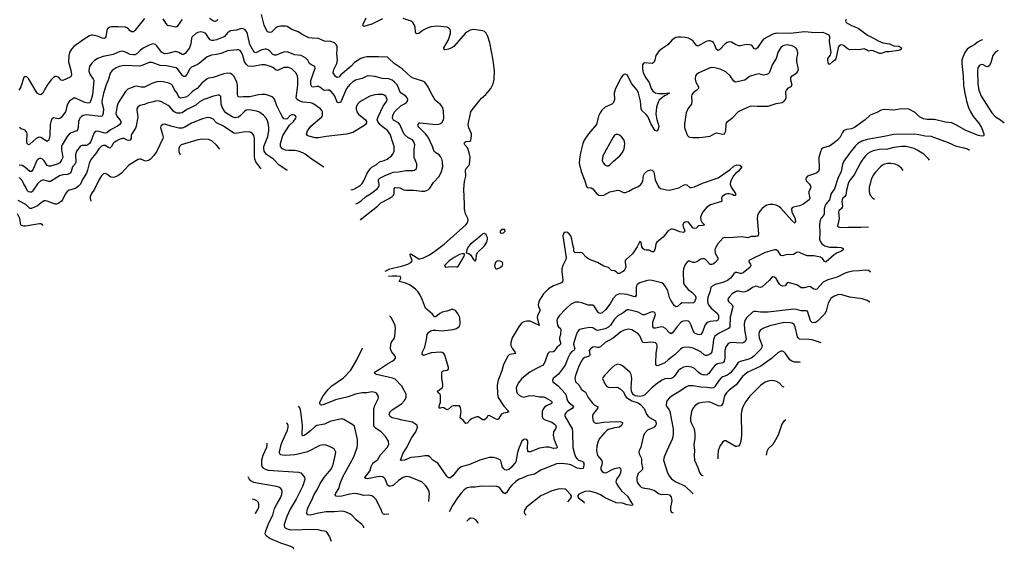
# Model space of a CAD drawing. Header units: inches. Extents: x 884691 to 1028259, y 526745 to 653629.
# Tile 118 of 241: x 963919 to 976481, y 532633 to 539387. Entities that reach past the tile are written whole.
import ezdxf

# ---------------------------------------------------------------- set-up
doc = ezdxf.new("R2010")
doc.units = ezdxf.units.IN
doc.header["$MEASUREMENT"] = 0
doc.layers.add('A9563', color=7, linetype='Continuous')
doc.layers.add('A9573', color=7, linetype='Continuous')

msp = doc.modelspace()

# ---------------------------------------------------------------- linework, layer by layer
at = {"layer": 'A9563', "color": 6}
for points, elevation in [([(968266, 536830), (968286, 536850), (968484, 537010), (968527, 537050), (968635, 537105), (968670, 537130), (968688, 537150), (968697, 537170), (968697, 537230), (968710, 537245), (968770, 537244), (968819, 537219), (968850, 537212), (968947, 537213), (969050, 537198), (969090, 537200), (969110, 537207), (969130, 537219), (969150, 537240), (969199, 537310), (969270, 537388), (969301, 537450), (969318, 537510), (969315, 537575), (969306, 537610), (969290, 537642), (969270, 537665), (969229, 537690), (969208, 537708), (969187, 537770), (969130, 537890), (969098, 537930), (969015, 538010), (969004, 538030), (969001, 538050), (969010, 538070), (969028, 538072), (969230, 538050), (969265, 538055), (969290, 538065), (969310, 538081), (969327, 538110), (969331, 538130), (969326, 538226), (969313, 538273), (969287, 538307), (969250, 538334), (969222, 538362), (969170, 538450), (969131, 538530), (969086, 538590), (969064, 538604), (968941, 538641), (968910, 538657), (968800, 538760), (968695, 538830), (968630, 538894), (968610, 538907), (968495, 538915), (968348, 538912), (968310, 538905), (968270, 538890), (968190, 538839), (968147, 538793), (968015, 538685), (967990, 538656), (967970, 538649), (967950, 538663), (967920, 538710), (967929, 538750), (967966, 538830), (967973, 538870), (967966, 538950), (967971, 539011), (967968, 539048), (967957, 539070), (967935, 539090), (967890, 539108), (967810, 539114), (967730, 539148), (967650, 539151), (967610, 539157), (967533, 539193), (967470, 539230), (967390, 539261), (967330, 539302), (967310, 539306), (967250, 539304), (967210, 539296), (967181, 539279), (967132, 539228), (967110, 539223), (967090, 539228), (967077, 539237), (967039, 539319), (967006, 539454)], 2300), ([(965510, 539401), (965390, 539249), (965370, 539233), (965350, 539231), (965330, 539243), (965298, 539278), (965270, 539290), (965170, 539297), (965090, 539294), (965068, 539290), (965041, 539270), (965030, 539248), (965018, 539170), (965010, 539157), (964992, 539148), (964970, 539151), (964910, 539175), (964850, 539190), (964830, 539189), (964810, 539180), (964742, 539138), (964610, 539044), (964578, 539010), (964553, 538967), (964544, 538930), (964543, 538850), (964570, 538744), (964578, 538690), (964575, 538665), (964564, 538656), (964470, 538610), (964450, 538614), (964417, 538650), (964390, 538663), (964370, 538661), (964352, 538650), (964321, 538619), (964268, 538552), (964238, 538502), (964215, 538450), (964190, 538428), (964170, 538431), (964143, 538450), (964030, 538638), (964010, 538658), (963990, 538664), (963970, 538650), (963932, 538530), (963909, 538490)], 2300), ([(965990, 539390), (965973, 539370), (965930, 539302), (965910, 539293), (965830, 539307), (965810, 539315), (965783, 539343), (965750, 539398)], 2300), ([(966447, 539390), (966430, 539372), (966415, 539365), (966390, 539367), (966341, 539401)], 2300), ([(968550, 539398), (968410, 539328), (968310, 539300), (968300, 539310), (968302, 539330), (968339, 539410)], 2200), ([(968582, 536181), (968641, 536210), (968790, 536244), (968870, 536270), (968910, 536289), (968926, 536310), (968924, 536330), (968905, 536370), (968901, 536390), (968903, 536397), (968910, 536400), (969010, 536335), (969030, 536335), (969072, 536348), (969138, 536382), (969199, 536421), (969334, 536526), (969611, 536769), (969629, 536790), (969638, 536810), (969641, 536830), (969638, 536850), (969609, 536909), (969594, 536970), (969595, 537035), (969586, 537226), (969596, 537324), (969612, 537390), (969608, 537470), (969617, 537490), (969653, 537530), (969658, 537542), (969666, 537634), (969655, 537690), (969643, 537730), (969631, 537751), (969597, 537790), (969589, 537810), (969597, 537823), (969610, 537833), (969663, 537837), (969673, 537847), (969680, 537870), (969685, 537910), (969682, 537930), (969649, 538009), (969642, 538050), (969648, 538092), (969675, 538210), (969690, 538238), (969810, 538385), (969866, 538434), (969931, 538509), (969958, 538570), (969974, 538630), (969979, 538730), (969961, 538870), (969916, 539090), (969890, 539172), (969870, 539216), (969850, 539236), (969826, 539246), (969710, 539263), (969666, 539254), (969630, 539234), (969603, 539210), (969457, 539043), (969432, 539028), (969390, 539012), (969343, 539003), (969330, 539010), (969332, 539030), (969390, 539132), (969415, 539210), (969414, 539250), (969407, 539267), (969390, 539284), (969372, 539292), (969250, 539303), (969163, 539297), (969110, 539276), (969067, 539253), (969010, 539211), (968990, 539206), (968975, 539215), (968970, 539222), (968963, 539290), (968956, 539316), (968935, 539350), (968913, 539370), (968810, 539404)], 2200), ([(968208, 537040), (968230, 537046), (968279, 537081), (968330, 537128), (968396, 537164), (968484, 537236), (968496, 537250), (968506, 537274), (968507, 537290), (968495, 537330), (968496, 537350), (968513, 537367), (968590, 537404), (968690, 537444), (968750, 537447), (968850, 537462), (968937, 537463), (968958, 537470), (968981, 537490), (968988, 537510), (968986, 537550), (968951, 537631), (968952, 537730), (968960, 537790), (968949, 537829), (968930, 537853), (968870, 537883), (968830, 537921), (968810, 537954), (968771, 538051), (968751, 538071), (968690, 538107), (968675, 538130), (968680, 538170), (968705, 538215), (968787, 538293), (968830, 538312), (968856, 538330), (968867, 538350), (968870, 538370), (968863, 538390), (968844, 538410), (968785, 538450), (968770, 538470), (968747, 538530), (968730, 538559), (968703, 538590), (968670, 538616), (968630, 538631), (968550, 538636), (968450, 538662), (968370, 538670), (968350, 538666), (968290, 538637), (968204, 538616), (968170, 538594), (968130, 538559), (968090, 538510), (968021, 538350), (968010, 538335), (967986, 538326), (967970, 538335), (967938, 538410), (967920, 538440), (967890, 538474), (967870, 538487), (967850, 538490), (967810, 538486), (967791, 538491), (967750, 538525), (967730, 538534), (967710, 538535), (967670, 538527), (967648, 538530), (967635, 538555), (967635, 538610), (967690, 538770), (967683, 538790), (967634, 538814), (967616, 538830), (967594, 538870), (967570, 538895), (967510, 538931), (967430, 538938), (967330, 538975), (967286, 538974), (967190, 538935), (967170, 538933), (967150, 538942), (967110, 538985), (967090, 539002), (967070, 539011), (967050, 539013), (967010, 539004), (966930, 538963), (966911, 538971), (966857, 539070), (966823, 539223), (966810, 539242), (966790, 539260), (966770, 539272), (966750, 539275), (966685, 539255), (966610, 539243), (966570, 539219), (966530, 539174), (966516, 539164), (966430, 539128), (966390, 539121), (966370, 539123), (966350, 539132), (966332, 539152), (966293, 539210), (966270, 539223), (966230, 539230), (966190, 539222), (966166, 539210), (966121, 539170), (966110, 539150), (966102, 539078), (966087, 539030), (966030, 538954), (966010, 538942), (965990, 538943), (965950, 538968), (965910, 538980), (965890, 538979), (965810, 538955), (965770, 538953), (965730, 538974), (965670, 539052), (965650, 539070), (965617, 539077), (965570, 539064), (965496, 539024), (965461, 538999), (965413, 538950), (965390, 538940), (965370, 538938), (965330, 538944), (965270, 538974), (965230, 538985), (965190, 538976), (965110, 538943), (964984, 538916), (964910, 538890), (964870, 538862), (964837, 538830), (964810, 538790), (964804, 538770), (964803, 538730), (964812, 538692), (964855, 538630), (964863, 538610), (964847, 538430), (964831, 538369), (964812, 538328), (964790, 538321), (964749, 538329), (964630, 538388), (964610, 538387), (964570, 538362), (964550, 538344), (964529, 538311), (964503, 538210), (964450, 538138), (964430, 538126), (964410, 538123), (964350, 538134), (964330, 538119), (964315, 538085), (964307, 538050), (964304, 537910), (964290, 537850), (964270, 537835), (964190, 537886), (964170, 537889), (964154, 537886), (964128, 537872), (964050, 537800), (964030, 537792), (964016, 537810), (964011, 537831), (964014, 537930), (964010, 537950), (963990, 537977), (963937, 537997), (963918, 538010)], 2400), ([(968143, 537217), (968170, 537220), (968192, 537228), (968259, 537270), (968290, 537296), (968310, 537330), (968351, 537429), (968393, 537490), (968410, 537507), (968470, 537542), (968510, 537574), (968570, 537590), (968606, 537610), (968662, 537650), (968681, 537670), (968695, 537710), (968695, 537770), (968686, 537810), (968646, 537926), (968613, 537973), (968543, 538023), (968513, 538050), (968487, 538087), (968481, 538110), (968491, 538150), (968556, 538284), (968604, 538350), (968606, 538370), (968601, 538390), (968590, 538410), (968570, 538425), (968551, 538431), (968490, 538433), (968450, 538428), (968385, 538410), (968290, 538358), (968249, 538330), (968230, 538308), (968214, 538270), (968212, 538250), (968220, 538210), (968240, 538180), (968333, 538110), (968345, 538090), (968344, 538070), (968331, 538050), (968308, 538032), (968170, 537950), (968090, 537927), (967830, 537897), (967730, 537879), (967690, 537882), (967610, 537903), (967591, 537911), (967578, 537930), (967590, 537970), (967634, 538030), (967772, 538150), (967783, 538170), (967783, 538210), (967775, 538230), (967757, 538250), (967657, 538317), (967630, 538325), (967530, 538335), (967476, 538356), (967453, 538373), (967445, 538390), (967468, 538550), (967469, 538629), (967465, 538670), (967444, 538710), (967390, 538760), (967350, 538778), (967290, 538778), (967210, 538740), (967190, 538745), (967150, 538777), (967130, 538787), (967050, 538812), (967010, 538811), (966890, 538790), (966836, 538796), (966814, 538814), (966787, 538850), (966768, 538930), (966748, 538970), (966730, 538993), (966710, 539002), (966690, 539004), (966570, 538990), (966490, 538957), (966430, 538943), (966365, 538935), (966310, 538913), (966210, 538830), (966170, 538806), (966110, 538783), (966090, 538762), (966050, 538688), (966030, 538664), (966010, 538662), (965990, 538679), (965937, 538757), (965914, 538774), (965790, 538797), (965710, 538801), (965610, 538843), (965570, 538843), (965492, 538808), (965450, 538795), (965250, 538803), (965190, 538789), (965150, 538772), (965101, 538739), (965073, 538707), (965052, 538630), (965022, 538558), (964988, 538450), (964968, 538350), (964969, 538329), (964988, 538248), (964986, 538194), (964976, 538164), (964965, 538155), (964950, 538154), (964770, 538174), (964730, 538165), (964707, 538153), (964685, 538130), (964668, 538090), (964666, 538010), (964658, 537982), (964647, 537970), (964576, 537944), (964551, 537929), (964524, 537896), (964460, 537790), (964453, 537770), (964452, 537730), (964468, 537630), (964458, 537602), (964430, 537563), (964396, 537544), (964310, 537518), (964290, 537518), (964270, 537529), (964230, 537589), (964210, 537607), (964190, 537618), (964170, 537618), (964150, 537605), (964139, 537590), (964090, 537479), (964070, 537453), (964050, 537451), (963985, 537505), (963950, 537526), (963913, 537533)], 2500), ([(967800, 537508), (967650, 537602), (967563, 537670), (967530, 537690), (967472, 537710), (967430, 537719), (967350, 537717), (967310, 537721), (967270, 537741), (967246, 537770), (967245, 537810), (967277, 537910), (967360, 538040), (967413, 538090), (967444, 538130), (967445, 538150), (967430, 538168), (967410, 538175), (967390, 538174), (967370, 538163), (967330, 538124), (967310, 538117), (967290, 538124), (967270, 538147), (967250, 538185), (967201, 538290), (967172, 538372), (967150, 538397), (967099, 538419), (967050, 538431), (967012, 538432), (966968, 538428), (966856, 538404), (966770, 538404), (966730, 538400), (966710, 538404), (966704, 538410), (966698, 538438), (966698, 538550), (966689, 538589), (966678, 538618), (966650, 538667), (966630, 538687), (966610, 538700), (966570, 538707), (966524, 538696), (966389, 538651), (966330, 538640), (966310, 538632), (966244, 538576), (966182, 538510), (966130, 538474), (966070, 538416), (966039, 538401), (965990, 538389), (965970, 538387), (965950, 538399), (965930, 538450), (965893, 538493), (965867, 538547), (965850, 538566), (965810, 538582), (965750, 538594), (965710, 538599), (965670, 538594), (965606, 538574), (965512, 538528), (965470, 538528), (965410, 538538), (965390, 538536), (965340, 538520), (965299, 538501), (965267, 538470), (965175, 538325), (965162, 538290), (965145, 538190), (965157, 538157), (965198, 538110), (965209, 538090), (965209, 538070), (965197, 538050), (965169, 538030), (965076, 537984), (965030, 537944), (965010, 537941), (964910, 537966), (964881, 537959), (964863, 537937), (964825, 537835), (964810, 537808), (964790, 537790), (964770, 537782), (964717, 537783), (964702, 537778), (964690, 537770), (964645, 537710), (964631, 537669), (964637, 537570), (964628, 537550), (964591, 537510), (964575, 537450), (964562, 537430), (964530, 537414), (964470, 537407), (964426, 537394), (964310, 537323), (964290, 537323), (964230, 537340), (964210, 537341), (964190, 537333), (964146, 537294), (964081, 537199), (964070, 537189), (964054, 537186), (964030, 537193), (964015, 537210), (963999, 537250), (963972, 537290), (963950, 537334), (963914, 537374)], 2600), ([(967334, 537465), (967328, 537470), (967231, 537530), (967156, 537610), (967068, 537668), (967040, 537710), (967032, 537748), (967035, 537770), (967083, 537897), (967098, 537970), (967098, 538010), (967088, 538070), (967075, 538110), (967064, 538130), (967029, 538169), (966970, 538210), (966941, 538221), (966850, 538239), (966810, 538232), (966790, 538221), (966736, 538164), (966710, 538144), (966670, 538136), (966630, 538147), (966550, 538200), (966530, 538219), (966503, 538270), (966488, 538310), (966486, 538406), (966470, 538423), (966450, 538426), (966390, 538412), (966270, 538369), (966210, 538334), (966165, 538295), (966099, 538261), (966050, 538242), (965990, 538200), (965970, 538193), (965930, 538195), (965904, 538204), (965882, 538222), (965836, 538276), (965814, 538294), (965730, 538340), (965690, 538353), (965650, 538350), (965606, 538334), (965550, 538323), (965510, 538304), (965450, 538291), (965425, 538270), (965415, 538250), (965412, 538230), (965424, 538184), (965425, 538150), (965403, 538030), (965395, 538005), (965350, 537930), (965343, 537910), (965340, 537870), (965330, 537852), (965310, 537847), (965290, 537851), (965250, 537870), (965230, 537872), (965190, 537859), (965150, 537839), (965122, 537818), (965110, 537806), (965090, 537768), (965070, 537750), (965050, 537756), (965010, 537781), (964990, 537784), (964964, 537776), (964930, 537742), (964890, 537679), (964846, 537630), (964824, 537596), (964806, 537554), (964786, 537470), (964772, 537430), (964719, 537350), (964693, 537290), (964670, 537263), (964630, 537234), (964550, 537212), (964523, 537197), (964498, 537162), (964467, 537090), (964450, 537070), (964410, 537041), (964390, 537033), (964370, 537033), (964270, 537073), (964250, 537077), (964230, 537075), (964210, 537065), (964147, 537013), (964070, 536977), (964050, 536979), (963996, 537030), (963901, 537081)], 2700), ([(966310, 538138), (966250, 538124), (966110, 538066), (966024, 538016), (965990, 538004), (965950, 538005), (965863, 538023), (965770, 538053), (965744, 538050), (965718, 538030), (965714, 538010), (965743, 537923), (965748, 537890), (965744, 537870), (965670, 537710), (965630, 537655), (965590, 537609), (965562, 537590), (965530, 537583), (965510, 537587), (965470, 537607), (965450, 537609), (965430, 537603), (965310, 537531), (965219, 537430), (965170, 537397), (965130, 537379), (965110, 537375), (965080, 537380), (965030, 537418), (965010, 537427), (964990, 537423), (964963, 537397), (964933, 537350), (964874, 537226), (964835, 537170), (964820, 537130), (964819, 537110), (964823, 537090), (964833, 537074)], 2800), ([(966998, 537488), (966997, 537490), (966933, 537573), (966919, 537610), (966914, 537650), (966916, 537810), (966913, 537873), (966905, 537910), (966890, 537934), (966870, 537949), (966850, 537956), (966770, 537953), (966676, 537936), (966650, 537940), (966520, 538030), (966430, 538070), (966382, 538122), (966350, 538137), (966310, 538138)], 2800), ([(966250, 537864), (966190, 537854), (965981, 537790), (965958, 537770), (965949, 537750), (965948, 537708), (965962, 537670), (965967, 537665)], 2900), ([(966474, 537735), (966430, 537787), (966370, 537842), (966330, 537860), (966250, 537864)], 2900), ([(964215, 536758), (964210, 536771), (964190, 536783), (964170, 536784), (963993, 536753), (963970, 536754), (963943, 536763), (963932, 536772), (963928, 536788), (963926, 536830), (963921, 536850), (963890, 536910)], 2800), ([(970000, 536298), (969990, 536290), (969978, 536250), (969982, 536230), (969990, 536214), (970000, 536211)], 2200), ([(970000, 534292), (969910, 534341), (969890, 534336), (969876, 534304), (969850, 534282), (969830, 534282), (969770, 534322), (969750, 534322), (969690, 534300), (969662, 534278), (969630, 534242), (969610, 534237), (969578, 534278), (969538, 534310), (969551, 534391), (969543, 534443), (969530, 534462), (969450, 534464), (969430, 534453), (969390, 534418), (969370, 534412), (969330, 534438), (969310, 534440), (969290, 534432), (969273, 534433), (969270, 534437), (969270, 534458), (969289, 534511), (969290, 534590), (969284, 534610), (969260, 534630), (969250, 534650), (969308, 534690), (969318, 534710), (969318, 534738), (969305, 534810), (969304, 534890), (969310, 534901), (969325, 534910), (969370, 534916), (969391, 534930), (969389, 534950), (969342, 535110), (969330, 535131), (969310, 535142), (969290, 535146), (969170, 535137), (969070, 535106), (969056, 535116), (969053, 535130), (969058, 535150), (969089, 535210), (969110, 535310), (969117, 535370), (969138, 535402), (969163, 535417), (969194, 535426), (969230, 535427), (969310, 535418), (969450, 535435), (969491, 535450), (969525, 535475), (969534, 535490), (969537, 535510), (969533, 535590), (969510, 535638), (969478, 535678), (969451, 535691), (969430, 535690), (969370, 535668), (969310, 535656), (969281, 535639), (969230, 535596), (969210, 535596), (969186, 535630), (969095, 535710), (969059, 535810), (969024, 535884), (969000, 535920), (968971, 535951), (968901, 536001), (968847, 536027), (968759, 536050), (968782, 536090), (968778, 536110), (968772, 536112), (968730, 536116), (968675, 536115), (968626, 536110)], 2200), ([(970000, 533793), (969964, 533804), (969910, 533805), (969791, 533769), (969650, 533711), (969550, 533683), (969510, 533651), (969447, 533570), (969410, 533543), (969390, 533544), (969370, 533564), (969253, 533730), (969190, 533770), (969150, 533811), (969130, 533824), (969090, 533826), (969010, 533810), (968910, 533803), (968830, 533770), (968784, 533764), (968779, 533770), (968784, 533790), (968809, 533850), (968855, 533925), (968922, 534058), (968972, 534130), (968993, 534190), (968990, 534210), (968969, 534230), (968930, 534252), (968798, 534278), (968750, 534294), (968671, 534311), (968645, 534325), (968633, 534350), (968636, 534370), (968648, 534390), (968670, 534410), (968790, 534488), (968830, 534530), (968849, 534570), (968850, 534610), (968795, 534715), (968710, 534801), (968676, 534816), (968470, 534863), (968454, 534870), (968447, 534890), (968510, 534928), (968610, 535000), (968673, 535030), (968697, 535050), (968712, 535070), (968713, 535090), (968668, 535148), (968651, 535191), (968653, 535250), (968664, 535276), (968697, 535323), (968706, 535350), (968712, 535450), (968710, 535481), (968703, 535510), (968660, 535590), (968638, 535609)], 2300), ([(969138, 533241), (969147, 533350), (969136, 533390), (969101, 533441), (969050, 533491), (968890, 533559), (968850, 533562), (968810, 533548), (968750, 533510), (968690, 533452), (968670, 533440), (968650, 533436), (968630, 533439), (968611, 533451), (968583, 533530), (968570, 533545), (968550, 533555), (968510, 533560), (968353, 533533), (968335, 533535), (968324, 533544), (968324, 533550), (968387, 533630), (968405, 533690), (968426, 533730), (968490, 533779), (968521, 533839), (968608, 533930), (968627, 533970), (968624, 534010), (968588, 534070), (968531, 534130), (968457, 534177), (968445, 534190), (968437, 534210), (968438, 534422), (968452, 534468), (968492, 534550), (968496, 534570), (968490, 534597), (968470, 534625), (968453, 534633), (968410, 534639), (968350, 534629), (968287, 534627), (968202, 534610), (968110, 534579), (967950, 534541), (967790, 534474), (967770, 534470), (967756, 534476), (967747, 534490), (967750, 534511), (967789, 534590), (967853, 534670), (967903, 534717), (968050, 534821), (968143, 534917), (968220, 535050), (968288, 535190), (968291, 535201)], 2400), ([(968628, 533082), (968575, 533075), (968561, 533081), (968550, 533094), (968528, 533150), (968461, 533270), (968438, 533298), (968410, 533314), (968370, 533321), (968310, 533318), (968230, 533339), (968190, 533343), (968130, 533336), (968031, 533309), (967990, 533304), (967957, 533310), (967946, 533326), (967953, 533350), (967990, 533410), (968007, 533470), (968042, 533558), (968182, 533810), (968225, 533930), (968231, 533970), (968229, 534031), (968190, 534204), (968170, 534222), (968055, 534290), (968030, 534296), (968010, 534294), (967890, 534265), (967810, 534228), (967710, 534211), (967690, 534200), (967630, 534142), (967570, 534095), (967550, 534084), (967530, 534080), (967523, 534090), (967521, 534101), (967528, 534210), (967507, 534390), (967495, 534435), (967476, 534456), (967476, 534456)], 2500), ([(968311, 532906), (968310, 532910), (968300, 532930), (968283, 532950), (968214, 533010), (968156, 533070), (968130, 533086), (968070, 533111), (968030, 533119), (967930, 533109), (967830, 533111), (967730, 533095), (967629, 533069), (967594, 533074), (967582, 533090), (967585, 533130), (967601, 533170), (967642, 533250), (967676, 533330), (967719, 533401), (967751, 533470), (967802, 533550), (967887, 533650), (967908, 533690), (967922, 533730), (967950, 533845), (967951, 533870), (967944, 533890), (967930, 533912), (967881, 533941), (967830, 533960), (967790, 533965), (967750, 533958), (967590, 533877), (967470, 533844), (967430, 533837), (967310, 533829), (967272, 533832), (967250, 533839), (967239, 533850), (967235, 533870), (967255, 533970), (967270, 534012), (967336, 534150), (967346, 534190), (967345, 534210), (967334, 534234), (967324, 534243)], 2600), ([(967071, 533988), (967073, 533970), (967066, 533930), (967021, 533830), (967006, 533770), (967004, 533710), (967008, 533688), (967020, 533670), (967050, 533653), (967090, 533644), (967478, 533618), (967507, 533607), (967551, 533551), (967555, 533530), (967551, 533511), (967530, 533444), (967445, 533270), (967370, 533145), (967326, 533050), (967295, 532950), (967293, 532930), (967296, 532916), (967305, 532905), (967330, 532892), (967370, 532882), (967670, 532890), (967724, 532884), (967770, 532871), (967810, 532869), (967823, 532863), (967833, 532853), (967872, 532792), (967893, 532737)], 2700), ([(967415, 532633), (967412, 532650), (967380, 532670), (967250, 532711), (967109, 532769), (967064, 532804), (967053, 532830), (967060, 532870), (967102, 532978), (967148, 533070), (967170, 533152), (967198, 533210), (967246, 533290), (967264, 533330), (967268, 533370), (967263, 533390), (967249, 533409), (967225, 533425), (967195, 533435), (966950, 533474), (966906, 533486), (966870, 533505), (966847, 533530), (966832, 533558)], 2800), ([(970000, 533432), (969810, 533437), (969730, 533424), (969670, 533426), (969630, 533415), (969590, 533391), (969550, 533349), (969504, 533290), (969441, 533190), (969398, 533111)], 2400), ([(966890, 533270), (966889, 533269)], 2900), ([(966922, 533094), (966930, 533098), (966955, 533130), (966971, 533170), (966972, 533210), (966964, 533230), (966944, 533250), (966910, 533267), (966890, 533270)], 2900), ([(969670, 533028), (969650, 533019), (969630, 532996), (969625, 532986)], 2500), ([(969769, 532960), (969762, 532982), (969739, 533010), (969710, 533027), (969670, 533028)], 2500)]:
    msp.add_lwpolyline(points, dxfattribs=dict(at, elevation=elevation))
at = {"layer": 'A9563', "color": 6, "elevation": 2200}
for points in [[(969850, 536659), (969830, 536654), (969810, 536640), (969752, 536588), (969670, 536526), (969639, 536490), (969622, 536450), (969614, 536414), (969650, 536406), (969670, 536389), (969709, 536330), (969730, 536309), (969742, 536330), (969747, 536390), (969760, 536420), (969850, 536501), (969878, 536550), (969887, 536590), (969886, 536610), (969870, 536644)], [(969570, 536402), (969530, 536392), (969464, 536356), (969398, 536310), (969340, 536250), (969350, 536230), (969430, 536240), (969490, 536234), (969510, 536237), (969532, 536268), (969589, 536370), (969596, 536390), (969596, 536396), (969590, 536401)]]:
    msp.add_lwpolyline(points, close=True, dxfattribs=at)
at = {"layer": 'A9573', "color": 6}
for points, elevation in [([(974463, 539390), (974454, 539370), (974465, 539350), (974530, 539311), (974617, 539277), (974735, 539190), (974813, 539153), (974870, 539116), (974933, 539093), (975018, 539078), (975070, 539055), (975130, 539050), (975145, 539045), (975168, 539030), (975166, 539010), (975150, 539000), (975130, 538995), (975010, 538975), (974970, 538976), (974910, 538956), (974890, 538957), (974809, 538991), (974790, 538995), (974750, 538985), (974724, 539004), (974694, 539014), (974630, 539004), (974587, 539007), (974510, 539003), (974490, 539011), (974430, 539059), (974410, 539065), (974390, 539063), (974370, 539050), (974362, 539030), (974332, 538888), (974315, 538865), (974289, 538851), (974250, 538817), (974235, 538835), (974228, 538870), (974230, 538891), (974264, 538936), (974274, 538970), (974252, 539110), (974256, 539170), (974248, 539190), (974170, 539222), (974070, 539218), (973930, 539230), (973750, 539212), (973570, 539215), (973530, 539202), (973410, 539139), (973390, 539116), (973334, 539030), (973310, 539013), (973290, 539017), (973267, 539050), (973250, 539062), (973230, 539068), (973190, 539070), (973110, 539052), (973090, 539053), (973050, 539070), (973000, 539100), (972970, 539103), (972945, 539095), (972921, 539079), (972850, 539005), (972830, 538995), (972810, 539007), (972790, 539062), (972770, 539095), (972750, 539110), (972730, 539117), (972710, 539119), (972676, 539110), (972570, 539048), (972550, 539061), (972512, 539112), (972490, 539130), (972450, 539150), (972410, 539161), (972354, 539166), (972315, 539165), (972290, 539159), (972245, 539130), (972190, 539067), (972110, 539016), (972079, 538990), (972036, 538930), (972022, 538870), (972010, 538842), (971990, 538829), (971890, 538835), (971874, 538826), (971865, 538810), (971864, 538756), (971875, 538710), (971906, 538646), (971950, 538584), (971976, 538510), (971997, 538477), (972030, 538455), (972070, 538446), (972153, 538447), (972193, 538453), (972216, 538450), (972196, 538444), (972183, 538437), (972182, 538430), (972144, 538416), (972079, 538361), (972064, 538336), (972045, 538270), (972037, 538183), (972046, 538114), (972072, 538030), (972066, 537990), (972050, 537966), (972030, 537970), (972012, 537990), (971970, 538063), (971932, 538152), (971910, 538178), (971856, 538230), (971849, 538250), (971841, 538350), (971816, 538450), (971796, 538490), (971729, 538569), (971670, 538683), (971650, 538694), (971630, 538687), (971612, 538670), (971590, 538640), (971520, 538510), (971505, 538450), (971506, 538370), (971496, 538330), (971472, 538308), (971390, 538270), (971346, 538234), (971323, 538197), (971303, 538157), (971277, 538050), (971178, 537930), (971121, 537850), (971102, 537810), (971075, 537690), (971061, 537610), (971059, 537559), (971083, 537450), (971131, 537330), (971150, 537258), (971168, 537248), (971210, 537241), (971230, 537230), (971250, 537210), (971284, 537164), (971307, 537150), (971330, 537144), (971370, 537149), (971450, 537193), (971550, 537212), (971570, 537210), (971622, 537182), (971650, 537181), (971690, 537198), (971743, 537230), (971810, 537258), (971840, 537280), (971858, 537302), (971870, 537330), (971878, 537402), (971890, 537427), (971930, 537461), (971970, 537473), (971990, 537468), (972008, 537448), (972025, 537345), (972064, 537264), (972075, 537250), (972095, 537235), (972170, 537216), (972210, 537214), (972330, 537241), (972390, 537276), (972410, 537283), (972430, 537280), (972470, 537246), (972490, 537245), (972530, 537256), (972630, 537300), (972830, 537371), (972983, 537477), (973030, 537521), (973070, 537538), (973107, 537530), (973131, 537510), (973090, 537454), (973050, 537424), (973024, 537390), (972990, 537320), (972984, 537290), (972996, 537250), (973052, 537172), (973053, 537150), (973050, 537145), (973030, 537144), (973010, 537158), (972972, 537168), (972950, 537168), (972930, 537162), (972881, 537130), (972875, 537110), (972878, 537082), (972873, 537067), (972733, 537027), (972686, 536994), (972640, 536940), (972622, 536910), (972607, 536870), (972608, 536830), (972624, 536804), (972650, 536773), (972650, 536767), (972630, 536761), (972583, 536757), (972570, 536751), (972552, 536728), (972530, 536722), (972510, 536730), (972450, 536805), (972430, 536811), (972410, 536806), (972390, 536793), (972378, 536770), (972382, 536750), (972405, 536690), (972400, 536680), (972390, 536674), (972343, 536683), (972270, 536713), (972250, 536716), (972230, 536714), (972200, 536700), (972189, 536691), (972130, 536615), (972050, 536550), (972041, 536539), (972035, 536525), (972026, 536470), (972010, 536426), (971990, 536425), (971950, 536448), (971910, 536448), (971890, 536454), (971871, 536470), (971857, 536490), (971849, 536549), (971830, 536557), (971797, 536490), (971739, 536401), (971656, 536330), (971646, 536314), (971643, 536290), (971652, 536232), (971640, 536200), (971630, 536186), (971610, 536172), (971570, 536151), (971550, 536152), (971530, 536172), (971510, 536183), (971468, 536188), (971430, 536228), (971370, 536245), (971290, 536289), (971190, 536327), (971150, 536354), (971094, 536414), (971070, 536420), (971015, 536415), (971000, 536420), (970991, 536430), (970991, 536470), (970977, 536517), (970965, 536590), (970950, 536629), (970930, 536655), (970910, 536671), (970890, 536678), (970867, 536673), (970853, 536650), (970850, 536630), (970891, 536350), (970887, 536330), (970850, 536250), (970836, 536210), (970836, 536170), (970849, 536070), (970846, 536050), (970830, 536029), (970730, 535993), (970667, 535953), (970603, 535890), (970551, 535810), (970542, 535790), (970535, 535750), (970538, 535730), (970555, 535690), (970556, 535670), (970526, 535614), (970523, 535590), (970534, 535534), (970544, 535510), (970542, 535502), (970550, 535488), (970430, 535541), (970390, 535544), (970350, 535535), (970323, 535517), (970290, 535479), (970204, 535330), (970185, 535270), (970187, 535230), (970205, 535190), (970236, 535150), (970238, 535138), (970248, 535130), (970170, 535115), (970146, 535094), (970091, 534989), (970072, 534910), (970024, 534790), (970013, 534727), (970016, 534610), (970024, 534570), (970098, 534458), (970160, 534390), (970143, 534377), (970093, 534367), (970066, 534354), (970048, 534332), (970030, 534296), (970018, 534290), (970010, 534287), (970000, 534292)], 2200), ([(976201, 539132), (976178, 539122), (976141, 539099), (976106, 539070), (976050, 539040), (976009, 539011), (975978, 538970), (975952, 538910), (975941, 538870), (975938, 538830), (975955, 538670), (975961, 538550), (975972, 538470), (976001, 538350), (976026, 538266), (976051, 538211), (976088, 538148), (976152, 538070), (976191, 538010), (976220, 537930), (976222, 537910), (976216, 537904), (976190, 537900), (976150, 537909), (975990, 537972), (975878, 538038), (975810, 538073), (975730, 538082), (975590, 538112), (975493, 538113), (975450, 538123), (975400, 538150), (975345, 538205), (975264, 538244), (975170, 538248), (975070, 538232), (974950, 538242), (974910, 538233), (974856, 538204), (974770, 538170), (974704, 538110), (974570, 538014), (974530, 537997), (974470, 537985), (974430, 537971), (974415, 537950), (974388, 537890), (974351, 537850), (974310, 537816), (974250, 537775), (974170, 537753), (974150, 537734), (974137, 537703), (974115, 537630), (974118, 537482), (974111, 537450), (974088, 537432), (974060, 537420), (973970, 537392), (973953, 537370), (973947, 537350), (973952, 537330), (973993, 537293), (974009, 537270), (974011, 537250), (973988, 537190), (973988, 537170), (974000, 537110), (973992, 537090), (973910, 537030), (973870, 537014), (973790, 536997), (973773, 536987), (973766, 536974), (973770, 536938), (973811, 536849), (973819, 536810), (973810, 536790), (973770, 536824), (973630, 536983), (973604, 537004), (973570, 537020), (973530, 537030), (973490, 537030), (973450, 537021), (973418, 537002), (973387, 536973), (973351, 536929), (973333, 536890), (973330, 536850), (973346, 536654), (973343, 536637), (973334, 536626), (973310, 536621), (973250, 536620), (973210, 536606), (973130, 536616), (972973, 536607), (972911, 536609), (972890, 536600), (972826, 536530), (972791, 536470), (972788, 536450), (972794, 536410), (972826, 536350), (972828, 536330), (972794, 536290), (972767, 536270), (972750, 536264), (972730, 536265), (972670, 536327), (972650, 536335), (972630, 536337), (972610, 536332), (972560, 536300), (972530, 536289), (972509, 536289), (972470, 536307), (972450, 536306), (972430, 536291), (972404, 536256), (972387, 536210), (972384, 536170), (972388, 536030), (972402, 536002), (972446, 535946), (972496, 535910), (972539, 535870), (972547, 535850), (972545, 535830), (972530, 535788), (972520, 535780), (972510, 535775), (972450, 535772), (972370, 535774), (972350, 535764), (972310, 535728), (972290, 535723), (972270, 535742), (972225, 535810), (972210, 535843), (972187, 535930), (972153, 535990), (972137, 536010), (972110, 536029), (972090, 536036), (971990, 536059), (971950, 536063), (971910, 536056), (971830, 536029), (971797, 536010), (971788, 535992), (971784, 535970), (971786, 535874), (971770, 535853), (971750, 535855), (971670, 535881), (971630, 535888), (971570, 535889), (971530, 535873), (971490, 535833), (971455, 535770), (971396, 535690), (971350, 535648), (971330, 535638), (971304, 535650), (971250, 535732), (971230, 535746), (971170, 535745), (971090, 535775), (971050, 535784), (971010, 535784), (970970, 535768), (970947, 535753), (970884, 535696), (970800, 535610), (970777, 535570), (970772, 535550), (970780, 535490), (970793, 535470), (970817, 535450), (970824, 535430), (970821, 535370), (970808, 535330), (970808, 535310), (970821, 535270), (970820, 535250), (970802, 535230), (970772, 535208), (970739, 535161), (970727, 535153), (970675, 535145), (970656, 535130), (970625, 535030), (970610, 535001), (970590, 534978), (970504, 534936), (970429, 534890), (970326, 534810), (970278, 534750), (970255, 534690), (970257, 534650), (970266, 534626), (970290, 534597), (970320, 534580), (970350, 534575), (970410, 534588), (970470, 534594), (970550, 534579), (970597, 534577), (970613, 534573), (970690, 534530), (970712, 534510), (970705, 534490), (970639, 534461), (970620, 534450), (970601, 534430), (970585, 534390), (970583, 534330), (970589, 534310), (970609, 534289), (970710, 534256), (970744, 534230), (970758, 534210), (970762, 534190), (970756, 534170), (970728, 534132), (970726, 534090), (970740, 534030), (970774, 533946), (970778, 533930), (970770, 533921), (970730, 533917), (970670, 533937), (970630, 533936), (970550, 533924), (970430, 533875), (970410, 533876), (970403, 533890), (970398, 533918), (970403, 534010), (970390, 534032), (970370, 534036), (970350, 534031), (970327, 534010), (970290, 533930), (970271, 533869), (970248, 533750), (970190, 533676), (970158, 533650), (970130, 533643), (970108, 533648), (970090, 533664), (970076, 533690), (970062, 533750), (970050, 533773), (970030, 533784), (970000, 533793)], 2300), ([(976402, 538993), (976365, 538970), (976337, 538930), (976310, 538835), (976290, 538797), (976270, 538786), (976250, 538791), (976210, 538813), (976190, 538815), (976170, 538808), (976160, 538800), (976145, 538775), (976139, 538730), (976142, 538570), (976158, 538490), (976187, 538410), (976321, 538201), (976369, 538150), (976434, 538110), (976481, 538072)], 2400), ([(976036, 537717), (976010, 537737), (975970, 537750), (975870, 537768), (975770, 537816), (975550, 537898), (975470, 537903), (975390, 537920), (975334, 537926), (975070, 537922), (974950, 537897), (974730, 537861), (974664, 537836), (974614, 537806), (974583, 537777), (974511, 537689), (974436, 537584), (974418, 537542), (974400, 537450), (974358, 537362), (974314, 537230), (974274, 537170), (974250, 537090), (974205, 537035), (974191, 537010), (974182, 536970), (974182, 536910), (974176, 536890), (974145, 536855), (974132, 536830), (974122, 536770), (974127, 536670), (974122, 536590), (974130, 536561), (974153, 536530), (974190, 536505), (974250, 536487), (974290, 536484), (974350, 536488), (974400, 536480), (974426, 536470), (974426, 536450), (974396, 536430), (974348, 536412), (974310, 536390), (974210, 536297), (974190, 536300), (974162, 536342), (974138, 536358), (974050, 536376), (973970, 536376), (973930, 536390), (973870, 536419), (973850, 536421), (973830, 536417), (973790, 536393), (973771, 536389), (973713, 536393), (973650, 536376), (973630, 536380), (973596, 536436), (973570, 536454), (973550, 536452), (973430, 536416), (973230, 536319), (973220, 536310), (973225, 536290), (973243, 536270), (973247, 536250), (973237, 536230), (973150, 536160), (973130, 536149), (973110, 536148), (973070, 536164), (973050, 536163), (973030, 536146), (972988, 536090), (972950, 536062), (972890, 536035), (972791, 536009), (972755, 535990), (972736, 535970), (972725, 535910), (972699, 535850), (972694, 535810), (972699, 535770), (972709, 535749), (972742, 535710), (972821, 535641), (972834, 535610), (972836, 535570), (972826, 535554), (972810, 535545), (972730, 535538), (972705, 535530), (972683, 535517), (972666, 535494), (972630, 535406), (972609, 535371), (972590, 535368), (972570, 535372), (972530, 535390), (972510, 535419), (972487, 535490), (972470, 535525), (972450, 535541), (972430, 535547), (972390, 535544), (972370, 535537), (972350, 535522), (972310, 535477), (972250, 535392), (972230, 535380), (972210, 535394), (972160, 535450), (972130, 535467), (972108, 535468), (972030, 535453), (972010, 535455), (971998, 535470), (971995, 535495), (971999, 535530), (972029, 535629), (972025, 535645), (972015, 535655), (971990, 535661), (971970, 535659), (971890, 535622), (971870, 535623), (971810, 535656), (971690, 535685), (971670, 535686), (971620, 535650), (971550, 535611), (971510, 535569), (971458, 535490), (971430, 535467), (971390, 535444), (971290, 535423), (971270, 535430), (971230, 535456), (971190, 535463), (971094, 535446), (971065, 535435), (971050, 535422), (971029, 535390), (970987, 535270), (970984, 535250), (971001, 535190), (970997, 535183), (970990, 535170), (970959, 535150), (970943, 535130), (970911, 535069), (970882, 534990), (970858, 534950), (970793, 534867), (970726, 534810), (970716, 534790), (970723, 534770), (970790, 534716), (970879, 534619), (970893, 534593), (970901, 534550), (970910, 534527), (970930, 534502), (970968, 534470), (970983, 534450), (970967, 534430), (970904, 534390), (970887, 534373), (970875, 534350), (970875, 534330), (970966, 534170), (970972, 534130), (970978, 533930), (970997, 533850), (971012, 533812), (971030, 533787), (971050, 533771), (971096, 533756), (971110, 533744), (971115, 533730), (971115, 533705), (971110, 533663), (971090, 533659), (971030, 533669), (970950, 533708), (970910, 533718), (970830, 533729), (970770, 533723), (970570, 533643), (970489, 533590), (970392, 533568), (970330, 533540), (970290, 533529), (970250, 533499), (970200, 533450), (970170, 533416), (970130, 533353), (970110, 533339), (970090, 533353), (970050, 533407), (970030, 533423), (970010, 533432), (970000, 533432)], 2400), ([(975170, 537770), (975070, 537758), (974990, 537736), (974888, 537730), (974810, 537715), (974770, 537699), (974740, 537680), (974710, 537651), (974678, 537610), (974650, 537570), (974565, 537410), (974514, 537346), (974495, 537310), (974467, 537213), (974461, 537150), (974448, 537132), (974423, 537110), (974412, 537090), (974409, 537070), (974416, 537010), (974413, 536990), (974403, 536977), (974371, 536950), (974366, 536934), (974374, 536850), (974355, 536755), (974364, 536744), (974397, 536737), (974490, 536741), (974650, 536739), (974748, 536746)], 2500), ([(975527, 537594), (975519, 537610), (975455, 537670), (975370, 537725), (975330, 537744), (975230, 537768), (975170, 537770)], 2500), ([(974990, 537555), (974954, 537546), (974928, 537532), (974902, 537510), (974838, 537442), (974810, 537404), (974784, 537350), (974772, 537310), (974758, 537250), (974757, 537190), (974770, 537150), (974802, 537110), (974825, 537096)], 2600), ([(975189, 537462), (975170, 537492), (975126, 537526), (975090, 537544), (975034, 537554), (974990, 537555)], 2600), ([(970000, 536211), (970010, 536208), (970050, 536226), (970077, 536250), (970083, 536270), (970078, 536290), (970070, 536298), (970050, 536308), (970030, 536311), (970010, 536306), (970000, 536298)], 2200), ([(974774, 536166), (974770, 536171), (974747, 536187), (974710, 536194), (974630, 536183), (974550, 536180), (974490, 536169), (974450, 536154), (974350, 536104), (974230, 536069), (974170, 536039), (974090, 535951), (974070, 535944), (974050, 535952), (974010, 535982), (973990, 535985), (973927, 535967), (973890, 535966), (973842, 536002), (973730, 536035), (973710, 536031), (973686, 535994), (973650, 535988), (973630, 535995), (973613, 536013), (973570, 536088), (973550, 536104), (973530, 536107), (973510, 536093), (973481, 536059), (973390, 535978), (973370, 535971), (973350, 535975), (973330, 535986), (973310, 535988), (973270, 535973), (973209, 535931), (973170, 535915), (973150, 535914), (973090, 535926), (973070, 535924), (973050, 535915), (973011, 535889), (972972, 535850), (972959, 535830), (972956, 535810), (972966, 535790), (973011, 535751), (973017, 535730), (973015, 535710), (972985, 535595), (972980, 535470), (972964, 535450), (972843, 535390), (972790, 535350), (972771, 535309), (972764, 535230), (972750, 535149), (972733, 535127), (972690, 535106), (972670, 535103), (972650, 535111), (972610, 535152), (972510, 535197), (972450, 535210), (972390, 535206), (972370, 535200), (972350, 535187), (972281, 535119), (972191, 535050), (972150, 535011), (972070, 534976), (972050, 534971), (972035, 534990), (972034, 535010), (972041, 535130), (972054, 535210), (972054, 535230), (972047, 535250), (972030, 535265), (972010, 535271), (971973, 535273), (971890, 535266), (971871, 535271), (971855, 535295), (971830, 535354), (971810, 535381), (971730, 535430), (971690, 535439), (971630, 535426), (971590, 535405), (971490, 535327), (971389, 535271), (971330, 535216), (971310, 535207), (971290, 535207), (971250, 535215), (971230, 535209), (971200, 535190), (971185, 535170), (971195, 535110), (971190, 535099), (971177, 535090), (971130, 535078), (971110, 535066), (971096, 535050), (971051, 534970), (971009, 534850), (971002, 534810), (971004, 534790), (971011, 534770), (971053, 534730), (971087, 534670), (971137, 534637), (971170, 534570), (971222, 534502), (971250, 534476), (971295, 534450), (971291, 534430), (971244, 534370), (971233, 534350), (971228, 534330), (971230, 534278), (971247, 534250), (971270, 534241), (971290, 534241), (971367, 534253), (971530, 534261), (971590, 534257), (971609, 534250), (971607, 534230), (971596, 534210), (971572, 534190), (971510, 534181), (971430, 534161), (971410, 534149), (971380, 534120), (971322, 534050), (971298, 534010), (971282, 533950), (971279, 533890), (971293, 533830), (971341, 533770), (971349, 533750), (971348, 533710), (971333, 533670), (971334, 533650), (971350, 533626), (971370, 533612), (971390, 533607), (971410, 533613), (971470, 533646), (971510, 533663), (971570, 533674), (971584, 533664), (971588, 533648), (971583, 533610), (971574, 533586), (971537, 533530), (971529, 533510), (971527, 533490), (971532, 533470), (971557, 533430), (971599, 533379), (971674, 533310), (971726, 533226), (971741, 533210), (971739, 533201), (971729, 533190), (971670, 533199), (971610, 533221), (971530, 533224), (971390, 533288), (971330, 533327), (971270, 533352), (971190, 533373), (971130, 533370), (971081, 533350), (971050, 533330), (971035, 533310), (971048, 533290), (971116, 533236), (971123, 533222)], 2500), ([(974767, 535783), (974730, 535807), (974667, 535827), (974510, 535849), (974410, 535879), (974370, 535881), (974310, 535862), (974268, 535830), (974236, 535770), (974208, 535670), (974189, 535631), (974098, 535542), (974073, 535527), (974050, 535522), (974030, 535524), (974010, 535545), (973976, 535656), (973969, 535669), (973955, 535675), (973890, 535674), (973830, 535691), (973790, 535697), (973470, 535655), (973370, 535656), (973310, 535666), (973290, 535666), (973270, 535659), (973190, 535583), (973169, 535550), (973163, 535510), (973167, 535430), (973186, 535314), (973176, 535284), (973159, 535270), (973137, 535263), (972991, 535269), (972970, 535262), (972952, 535250), (972927, 535213), (972914, 535170), (972914, 535070), (972907, 535033), (972900, 535020), (972890, 535009), (972824, 534996), (972790, 534978), (972767, 534953), (972710, 534874), (972690, 534858), (972650, 534855), (972610, 534865), (972576, 534890), (972530, 534937), (972496, 534956), (972430, 534962), (972390, 534954), (972350, 534933), (972321, 534910), (972270, 534836), (972256, 534824), (972230, 534813), (972150, 534805), (972118, 534790), (972058, 534750), (971986, 534690), (971890, 534597), (971870, 534588), (971830, 534583), (971772, 534592), (971747, 534607), (971739, 534619), (971725, 534650), (971719, 534690), (971730, 534810), (971720, 534860), (971706, 534886), (971610, 534974), (971586, 534986), (971552, 534992), (971510, 534977), (971470, 534942), (971381, 534850), (971362, 534830), (971355, 534810), (971383, 534743), (971409, 534710), (971430, 534700), (971450, 534698), (971530, 534701), (971555, 534695), (971580, 534680), (971623, 534643), (971645, 534590), (971662, 534570), (971730, 534525), (971810, 534501), (971840, 534480), (971885, 534430), (971917, 534357), (971933, 534333), (971962, 534310), (972030, 534272), (972037, 534257), (972039, 534230), (972033, 534210), (972023, 534197), (972010, 534187), (971930, 534150), (971892, 534108), (971873, 534067), (971844, 533936), (971822, 533890), (971818, 533870), (971821, 533850), (971854, 533790), (971854, 533730), (971866, 533670), (971864, 533650), (971858, 533642), (971810, 533599), (971793, 533550), (971794, 533510), (971799, 533490), (971810, 533466), (971830, 533440), (971850, 533424), (971870, 533415), (971950, 533402), (972010, 533385), (972030, 533376), (972070, 533343), (972090, 533334), (972110, 533331), (972170, 533336), (972210, 533329), (972230, 533299), (972239, 533250), (972237, 533230), (972221, 533170), (972223, 533130), (972232, 533112), (972244, 533104), (972255, 533097)], 2600), ([(974146, 535266), (974030, 535305), (973990, 535310), (973870, 535313), (973850, 535329), (973843, 535343), (973815, 535470), (973799, 535499), (973775, 535515), (973750, 535521), (973670, 535526), (973490, 535483), (973407, 535453), (973372, 535430), (973355, 535405), (973349, 535370), (973355, 535330), (973390, 535230), (973389, 535210), (973376, 535184), (973284, 535096), (973250, 535071), (973210, 535053), (973112, 535028), (973086, 535014), (973043, 534950), (972990, 534885), (972950, 534852), (972890, 534834), (972870, 534820), (972843, 534790), (972790, 534710), (972770, 534691), (972750, 534687), (972690, 534697), (972610, 534699), (972510, 534718), (972450, 534716), (972418, 534702), (972350, 534654), (972242, 534590), (972210, 534566), (972179, 534530), (972170, 534510), (972166, 534470), (972176, 534450), (972201, 534421), (972215, 534390), (972255, 534170), (972257, 534110), (972252, 534068), (972243, 534037), (972175, 533890), (972143, 533810), (972134, 533770), (972185, 533610), (972204, 533570), (972234, 533530), (972290, 533491), (972404, 533444), (972506, 533346), (972510, 533343)], 2700), ([(973879, 535015), (973870, 535018), (973810, 535020), (973770, 535031), (973745, 535050), (973690, 535129), (973670, 535149), (973650, 535158), (973630, 535158), (973590, 535139), (973513, 535067), (973373, 534967), (973210, 534892), (973170, 534864), (973143, 534837), (973060, 534730), (973010, 534690), (972970, 534664), (972935, 534630), (972911, 534589), (972888, 534492), (972870, 534462), (972850, 534457), (972830, 534462), (972750, 534500), (972710, 534512), (972630, 534507), (972585, 534495), (972541, 534470), (972510, 534437), (972490, 534390), (972476, 534310), (972479, 534270), (972490, 534237), (972524, 534170), (972534, 534110), (972532, 534050), (972522, 533970), (972529, 533891), (972524, 533830), (972529, 533769), (972570, 533678), (972592, 533612), (972608, 533588), (972619, 533579), (972633, 533573), (972640, 533573)], 2800), ([(973510, 534784), (973470, 534778), (973430, 534765), (973370, 534721), (973234, 534586), (973182, 534518), (973145, 534450), (973133, 534410), (973125, 534355), (973127, 534090), (973121, 534010), (973108, 533970), (973089, 533950), (973070, 533942), (973050, 533944), (972930, 534014), (972910, 534017), (972890, 534005), (972851, 533949), (972831, 533890), (972826, 533830), (972828, 533788)], 2900), ([(973671, 534699), (973653, 534710), (973611, 534751), (973573, 534773), (973543, 534783), (973510, 534784)], 2900), ([(973695, 534278), (973690, 534278), (973670, 534268), (973641, 534230), (973596, 534090), (973530, 533968), (973470, 533913), (973450, 533881), (973441, 533834)], 3000), ([(970830, 533405), (970790, 533400), (970710, 533377), (970570, 533314), (970384, 533170), (970359, 533130), (970355, 533110), (970359, 533090), (970379, 533068)], 2500), ([(970914, 533236), (970953, 533290), (970961, 533310), (970948, 533330), (970893, 533390), (970878, 533398), (970830, 533405)], 2500)]:
    msp.add_lwpolyline(points, dxfattribs=dict(at, elevation=elevation))
for points, elevation in [([(973710, 539066), (973670, 539058), (973650, 539049), (973630, 539031), (973592, 538970), (973569, 538891), (973518, 538810), (973486, 538714), (973470, 538697), (973450, 538686), (973410, 538681), (973350, 538695), (973310, 538690), (973230, 538663), (973170, 538614), (973050, 538590), (973030, 538601), (972982, 538670), (972930, 538723), (972856, 538756), (972790, 538775), (972750, 538778), (972730, 538772), (972585, 538710), (972554, 538690), (972541, 538670), (972537, 538630), (972545, 538590), (972580, 538530), (972580, 538510), (972560, 538490), (972510, 538454), (972496, 538430), (972492, 538410), (972496, 538350), (972489, 538311), (972443, 538250), (972422, 538198), (972403, 538057), (972403, 538010), (972430, 537925), (972439, 537910), (972455, 537895), (972470, 537889), (972506, 537886), (972590, 537884), (972630, 537887), (972730, 537902), (972790, 537937), (972810, 537943), (972890, 537926), (972910, 537933), (972922, 537950), (972928, 537970), (972932, 538050), (972938, 538070), (972951, 538089), (973019, 538141), (973090, 538215), (973210, 538273), (973250, 538287), (973330, 538282), (973470, 538285), (973570, 538317), (973648, 538332), (973672, 538348), (973690, 538370), (973697, 538390), (973696, 538470), (973702, 538490), (973730, 538519), (973764, 538536), (973773, 538550), (973757, 538617), (973759, 538650), (973775, 538670), (973833, 538710), (973847, 538730), (973854, 538750), (973833, 538853), (973835, 538890), (973849, 538950), (973848, 538970), (973835, 539010), (973823, 539030), (973775, 539055)], 2300), ([(971530, 537924), (971510, 537914), (971491, 537890), (971359, 537650), (971352, 537592), (971362, 537562), (971390, 537531), (971410, 537524), (971430, 537525), (971450, 537536), (971497, 537583), (971577, 537650), (971607, 537690), (971630, 537737), (971639, 537810), (971630, 537850), (971601, 537890), (971573, 537913), (971550, 537923)], 2300), ([(970090, 536713), (970076, 536710), (970051, 536690), (970048, 536668), (970070, 536665), (970090, 536670), (970114, 536690), (970107, 536710)], 2200)]:
    msp.add_lwpolyline(points, close=True, dxfattribs=dict(at, elevation=elevation))

doc.saveas('drawing.dxf')
